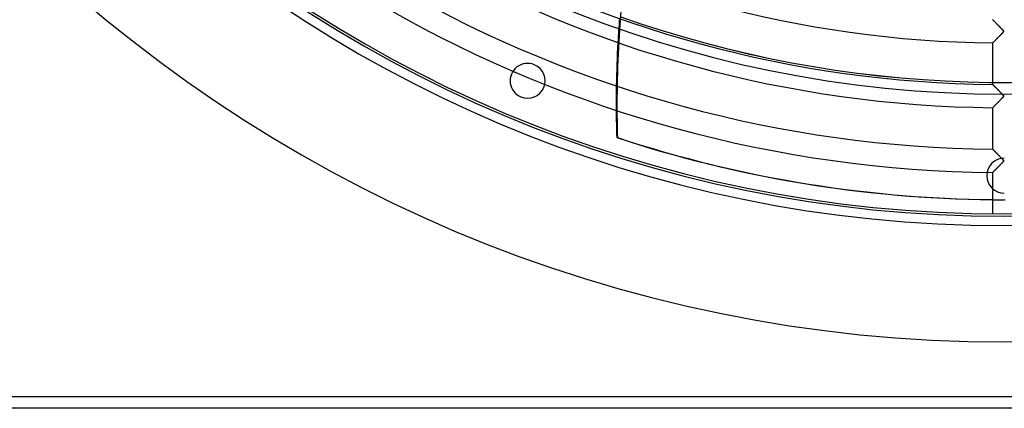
# Model space of a CAD drawing. Header units: millimetres. Extents: x -635 to 635, y -635 to 635.
# Tile 2 of 52: x -423 to 0, y -635 to -468. Entities that reach past the tile are written whole.
import ezdxf

# ---------------------------------------------------------------- set-up
doc = ezdxf.new("R2010")
doc.units = ezdxf.units.MM
doc.layers.add('HIDDEN', color=7, linetype='Continuous')
doc.layers.add('THICK', color=7, linetype='Continuous')

msp = doc.modelspace()

# ---------------------------------------------------------------- linework, layer by layer
at = {"layer": 'HIDDEN'}
for p, q in [((-4.99, -468.01), (-5, -468.01)), ((-4.97, -468.03), (-4.99, -468.01)), ((-4.94, -468.07), (-4.97, -468.03)), ((-4.9, -468.11), (-4.94, -468.07)), ((-4.84, -468.17), (-4.9, -468.11)), ((-4.78, -468.24), (-4.84, -468.17)), ((-4.7, -468.31), (-4.78, -468.24)), ((-4.61, -468.4), (-4.7, -468.31)), ((-4.52, -468.5), (-4.61, -468.4)), ((-4.41, -468.6), (-4.52, -468.5)), ((-4.3, -468.71), (-4.41, -468.6)), ((-4.19, -468.83), (-4.3, -468.71)), ((-4.06, -468.96), (-4.19, -468.83)), ((-3.93, -469.09), (-4.06, -468.96)), ((-3.8, -469.22), (-3.93, -469.09)), ((-3.66, -469.37), (-3.8, -469.22)), ((-3.51, -469.52), (-3.66, -469.37)), ((-3.36, -469.67), (-3.51, -469.52)), ((-3.2, -469.83), (-3.36, -469.67)), ((-3.04, -469.99), (-3.2, -469.83)), ((-2.87, -470.16), (-3.04, -469.99)), ((-2.7, -470.34), (-2.87, -470.16)), ((-2.52, -470.52), (-2.7, -470.34)), ((-2.34, -470.7), (-2.52, -470.52)), ((-2.15, -470.89), (-2.34, -470.7)), ((-1.97, -471.08), (-2.15, -470.89)), ((-1.79, -471.26), (-1.97, -471.08)), ((-1.62, -471.44), (-1.79, -471.26)), ((-1.45, -471.61), (-1.62, -471.44)), ((-1.3, -471.77), (-1.45, -471.61)), ((-1.15, -471.92), (-1.3, -471.77)), ((-1.01, -472.06), (-1.15, -471.92)), ((-0.89, -472.19), (-1.01, -472.06)), ((-0.78, -472.31), (-0.89, -472.19)), ((-0.68, -472.42), (-0.78, -472.31)), ((-0.75, -473.7), (-0.62, -473.56)), ((-0.6, -472.52), (-0.68, -472.42)), ((-0.62, -473.56), (-0.52, -473.44)), ((-0.52, -472.61), (-0.6, -472.52)), ((-0.45, -472.71), (-0.52, -472.61)), ((-0.52, -473.44), (-0.44, -473.33)), ((-0.39, -472.8), (-0.45, -472.71)), ((-0.44, -473.33), (-0.38, -473.24)), ((-0.35, -472.87), (-0.39, -472.8)), ((-0.38, -473.24), (-0.34, -473.16)), ((-0.33, -472.95), (-0.35, -472.87)), ((-0.34, -473.16), (-0.32, -473.08)), ((-0.32, -473.01), (-0.33, -472.95)), ((-0.32, -473.08), (-0.32, -473.01)), ((-4.87, -477.86), (-4.81, -477.8)), ((-4.81, -477.8), (-4.72, -477.71)), ((-4.72, -477.71), (-4.63, -477.62)), ((-4.63, -477.62), (-4.52, -477.51)), ((-4.52, -477.51), (-4.4, -477.39)), ((-4.4, -477.39), (-4.27, -477.26)), ((-4.27, -477.26), (-4.13, -477.12)), ((-4.13, -477.12), (-3.98, -476.98)), ((-3.98, -476.98), (-3.82, -476.82)), ((-3.82, -476.82), (-3.66, -476.66)), ((-3.66, -476.66), (-3.49, -476.49)), ((-3.49, -476.49), (-3.32, -476.31)), ((-3.32, -476.31), (-3.14, -476.13)), ((-3.14, -476.13), (-2.95, -475.95)), ((-2.95, -475.95), (-2.76, -475.76)), ((-2.76, -475.76), (-2.57, -475.57)), ((-2.57, -475.57), (-2.38, -475.38)), ((-2.38, -475.38), (-2.19, -475.19)), ((-2.19, -475.19), (-2, -474.99)), ((-2, -474.99), (-1.81, -474.8)), ((-1.81, -474.8), (-1.61, -474.61)), ((-1.61, -474.61), (-1.43, -474.41)), ((-1.43, -474.41), (-1.24, -474.22)), ((-1.24, -474.22), (-1.06, -474.04)), ((-1.06, -474.04), (-0.9, -473.86)), ((-0.9, -473.86), (-0.75, -473.7)), ((-5, -477.99), (-4.99, -477.98)), ((-4.99, -477.98), (-4.97, -477.96)), ((-4.97, -477.96), (-4.93, -477.92)), ((-4.93, -477.92), (-4.87, -477.86)), ((-201.87, -487.35), (-201.87, -487.35)), ((-4.99, -495.84), (-5, -495.83)), ((-4.97, -495.87), (-4.99, -495.84)), ((-4.93, -495.91), (-4.97, -495.87)), ((-4.88, -495.96), (-4.93, -495.91)), ((-4.81, -496.03), (-4.88, -495.96)), ((-4.73, -496.11), (-4.81, -496.03)), ((-4.64, -496.2), (-4.73, -496.11)), ((-4.53, -496.31), (-4.64, -496.2)), ((-4.42, -496.42), (-4.53, -496.31)), ((-4.3, -496.54), (-4.42, -496.42)), ((-4.17, -496.67), (-4.3, -496.54)), ((-4.03, -496.81), (-4.17, -496.67)), ((-3.89, -496.96), (-4.03, -496.81)), ((-3.74, -497.11), (-3.89, -496.96)), ((-3.58, -497.27), (-3.74, -497.11)), ((-3.42, -497.43), (-3.58, -497.27)), ((-3.25, -497.6), (-3.42, -497.43)), ((-3.07, -497.78), (-3.25, -497.6)), ((-2.89, -497.97), (-3.07, -497.78)), ((-2.7, -498.16), (-2.89, -497.97)), ((-2.51, -498.35), (-2.7, -498.16)), ((-2.31, -498.55), (-2.51, -498.35)), ((-2.11, -498.76), (-2.31, -498.55)), ((-1.91, -498.96), (-2.11, -498.76)), ((-207.61, -501.2), (-207.61, -501.2)), ((-2.55, -503.38), (-2.36, -503.18)), ((-2.36, -503.18), (-2.16, -502.98)), ((-2.16, -502.98), (-1.97, -502.79)), ((-1.97, -502.79), (-1.77, -502.59)), ((-1.72, -499.16), (-1.91, -498.96)), ((-1.77, -502.59), (-1.58, -502.39)), ((-1.54, -499.34), (-1.72, -499.16)), ((-1.58, -502.39), (-1.38, -502.19)), ((-1.36, -499.52), (-1.54, -499.34)), ((-1.38, -502.19), (-1.19, -502)), ((-1.2, -499.69), (-1.36, -499.52)), ((-1.05, -499.85), (-1.2, -499.69)), ((-1.19, -502), (-1.01, -501.81)), ((-0.92, -499.99), (-1.05, -499.85)), ((-1.01, -501.81), (-0.85, -501.64)), ((-0.79, -500.12), (-0.92, -499.99)), ((-0.85, -501.64), (-0.7, -501.48)), ((-0.69, -500.24), (-0.79, -500.12)), ((-0.7, -501.48), (-0.58, -501.34)), ((-0.6, -500.34), (-0.69, -500.24)), ((-0.51, -500.45), (-0.6, -500.34)), ((-0.58, -501.34), (-0.48, -501.22)), ((-0.44, -500.55), (-0.51, -500.45)), ((-0.48, -501.22), (-0.41, -501.11)), ((-0.38, -500.64), (-0.44, -500.55)), ((-0.41, -501.11), (-0.36, -501.02)), ((-0.34, -500.72), (-0.38, -500.64)), ((-0.36, -501.02), (-0.33, -500.94)), ((-0.32, -500.8), (-0.34, -500.72)), ((-0.33, -500.94), (-0.32, -500.87)), ((-0.32, -500.87), (-0.32, -500.8)), ((-166.38, -503.89), (-166.7, -503.89)), ((-5, -505.82), (-4.99, -505.81)), ((-4.99, -505.81), (-4.97, -505.78)), ((-4.97, -505.78), (-4.93, -505.75)), ((-4.93, -505.75), (-4.88, -505.69)), ((-4.88, -505.69), (-4.81, -505.62)), ((-4.81, -505.62), (-4.72, -505.54)), ((-4.72, -505.54), (-4.63, -505.45)), ((-4.63, -505.45), (-4.52, -505.34)), ((-4.52, -505.34), (-4.4, -505.22)), ((-4.4, -505.22), (-4.27, -505.09)), ((-4.27, -505.09), (-4.13, -504.95)), ((-4.13, -504.95), (-3.98, -504.8)), ((-3.98, -504.8), (-3.82, -504.64)), ((-3.82, -504.64), (-3.66, -504.48)), ((-3.66, -504.48), (-3.48, -504.31)), ((-3.48, -504.31), (-3.31, -504.13)), ((-3.31, -504.13), (-3.12, -503.95)), ((-3.12, -503.95), (-2.94, -503.76)), ((-2.94, -503.76), (-2.75, -503.57)), ((-2.75, -503.57), (-2.55, -503.38)), ((-166.45, -518.68), (-166.14, -518.68)), ((-4.99, -523.67), (-5, -523.66)), ((-4.95, -523.71), (-4.99, -523.67)), ((-4.89, -523.77), (-4.95, -523.71)), ((-4.81, -523.85), (-4.89, -523.77)), ((-4.72, -523.95), (-4.81, -523.85)), ((-4.6, -524.06), (-4.72, -523.95)), ((-4.47, -524.2), (-4.6, -524.06)), ((-4.33, -524.34), (-4.47, -524.2)), ((-4.17, -524.5), (-4.33, -524.34)), ((-4.01, -524.66), (-4.17, -524.5)), ((-3.84, -524.84), (-4.01, -524.66)), ((-3.65, -525.02), (-3.84, -524.84)), ((-3.46, -525.22), (-3.65, -525.02)), ((-3.26, -525.42), (-3.46, -525.22)), ((-3.05, -525.64), (-3.26, -525.42)), ((-2.83, -525.86), (-3.05, -525.64)), ((-2.6, -526.09), (-2.83, -525.86)), ((-2.37, -526.32), (-2.6, -526.09)), ((-2.13, -526.57), (-2.37, -526.32)), ((-1.89, -526.8), (-2.13, -526.57)), ((-1.67, -527.03), (-1.89, -526.8)), ((-1.46, -527.25), (-1.67, -527.03)), ((-1.26, -527.45), (-1.46, -527.25)), ((-1.08, -527.64), (-1.26, -527.45)), ((-0.92, -527.81), (-1.08, -527.64)), ((-0.78, -527.96), (-0.92, -527.81)), ((-0.66, -528.09), (-0.78, -527.96)), ((-0.56, -528.22), (-0.66, -528.09)), ((-0.47, -528.33), (-0.56, -528.22)), ((-0.39, -528.44), (-0.47, -528.33)), ((-0.34, -528.54), (-0.39, -528.44)), ((-0.32, -528.62), (-0.34, -528.54)), ((-4.23, -532.88), (-4.09, -532.73)), ((-4.09, -532.73), (-3.93, -532.58)), ((-3.93, -532.58), (-3.76, -532.41)), ((-3.76, -532.41), (-3.59, -532.23)), ((-3.59, -532.23), (-3.4, -532.05)), ((-3.4, -532.05), (-3.21, -531.86)), ((-3.21, -531.86), (-3.02, -531.67)), ((-3.02, -531.67), (-2.82, -531.47)), ((-2.82, -531.47), (-2.62, -531.26)), ((-2.62, -531.26), (-2.41, -531.06)), ((-2.41, -531.06), (-2.2, -530.85)), ((-2.2, -530.85), (-1.99, -530.64)), ((-1.99, -530.64), (-1.79, -530.43)), ((-1.79, -530.43), (-1.58, -530.22)), ((-1.58, -530.22), (-1.37, -530.01)), ((-1.37, -530.01), (-1.17, -529.8)), ((-1.17, -529.8), (-0.98, -529.6)), ((-0.98, -529.6), (-0.81, -529.42)), ((-0.81, -529.42), (-0.66, -529.25)), ((-0.66, -529.25), (-0.54, -529.11)), ((-0.54, -529.11), (-0.44, -528.99)), ((-0.44, -528.99), (-0.38, -528.88)), ((-0.38, -528.88), (-0.34, -528.79)), ((-0.34, -528.79), (-0.32, -528.71)), ((-0.32, -528.71), (-0.32, -528.62)), ((-5, -533.64), (-4.99, -533.63)), ((-4.99, -533.63), (-4.97, -533.61)), ((-4.97, -533.61), (-4.93, -533.57)), ((-4.93, -533.57), (-4.87, -533.51)), ((-4.87, -533.51), (-4.8, -533.44)), ((-4.8, -533.44), (-4.71, -533.36)), ((-4.71, -533.36), (-4.61, -533.26)), ((-4.61, -533.26), (-4.5, -533.14)), ((-4.5, -533.14), (-4.37, -533.02)), ((-4.37, -533.02), (-4.23, -532.88)), ((630, -630), (-630, -630))]:
    msp.add_line(p, q, dxfattribs=at)
for centre, radius, start, end in [((0, 0), 556.5, 180, 0), ((0, 0), 500, 180, 0), ((0, 0), 552.5, 180, 0), ((0, 0), 494.99, 250.5096, 285.8145), ((0, 0), 495, 250.5099, 285.8148), ((-204.74, -494.28), 7.5, 67.5, 247.5), ((-204.74, -494.28), 7.5, 247.5, 67.5), ((0, -535), 7.5, 90, 270)]:
    msp.add_arc(centre, radius, start, end, dxfattribs=at)
for centre, major_axis, start_param, end_param in [((273.34, -503.89), (0, 445.2), 1.004743, 1.570796), ((273.02, -503.89), (0, -445.2), -1.65258, -1.629334), ((273.02, -503.89), (0, -445.2), -1.587477, -1.570796), ((273.02, -503.89), (0, -445.2), -1.570796, -1.563892), ((273.34, -503.89), (0, 445.2), 1.570796, 1.604014), ((0.31, 0), (0, 545.37), 2.827433, 3.141593), ((0, 0), (0, -545.37), -0.009282, 0)]:
    msp.add_ellipse(centre, major_axis=major_axis, ratio=0.987688, start_param=start_param, end_param=end_param, dxfattribs=at)
at = {"layer": 'THICK'}
for p, q in [((-5, -468.01), (-4.99, -468.02)), ((-4.99, -468.02), (-4.97, -468.04)), ((-4.97, -468.04), (-4.94, -468.07)), ((-4.94, -468.07), (-4.89, -468.12)), ((-4.89, -468.12), (-4.83, -468.18)), ((-4.83, -468.18), (-4.75, -468.26)), ((-4.75, -468.26), (-4.67, -468.35)), ((-4.67, -468.35), (-4.57, -468.44)), ((-4.57, -468.44), (-4.46, -468.55)), ((-4.46, -468.55), (-4.35, -468.67)), ((-4.35, -468.67), (-4.22, -468.8)), ((-4.22, -468.8), (-4.09, -468.93)), ((-4.09, -468.93), (-3.95, -469.08)), ((-3.95, -469.08), (-3.8, -469.23)), ((-3.8, -469.23), (-3.64, -469.38)), ((-3.64, -469.38), (-3.48, -469.54)), ((-3.48, -469.54), (-3.32, -469.71)), ((-3.32, -469.71), (-3.15, -469.88)), ((-3.15, -469.88), (-2.98, -470.06)), ((-2.98, -470.06), (-2.8, -470.24)), ((-2.8, -470.24), (-2.62, -470.42)), ((-2.62, -470.42), (-2.43, -470.6)), ((-2.43, -470.6), (-2.25, -470.79)), ((-2.25, -470.79), (-2.06, -470.99)), ((-2.06, -470.99), (-1.87, -471.18)), ((-1.87, -471.18), (-1.67, -471.38)), ((-1.67, -471.38), (-1.48, -471.58)), ((-1.48, -471.58), (-1.29, -471.77)), ((-1.29, -471.77), (-1.11, -471.96)), ((-1.11, -471.96), (-0.95, -472.13)), ((-0.95, -472.13), (-0.8, -472.29)), ((-0.8, -472.29), (-0.67, -472.44)), ((-0.59, -473.52), (-0.7, -473.65)), ((-0.67, -472.44), (-0.56, -472.57)), ((-0.49, -473.4), (-0.59, -473.52)), ((-0.56, -472.57), (-0.47, -472.68)), ((-0.41, -473.28), (-0.49, -473.4)), ((-0.47, -472.68), (-0.39, -472.79)), ((-0.35, -473.17), (-0.41, -473.28)), ((-0.39, -472.79), (-0.34, -472.9)), ((-0.32, -473.08), (-0.35, -473.17)), ((-0.34, -472.9), (-0.32, -472.99)), ((-0.32, -472.99), (-0.32, -473.08)), ((-4.79, -477.78), (-4.87, -477.86)), ((-4.71, -477.7), (-4.79, -477.78)), ((-4.61, -477.6), (-4.71, -477.7)), ((-4.5, -477.49), (-4.61, -477.6)), ((-4.37, -477.36), (-4.5, -477.49)), ((-4.23, -477.23), (-4.37, -477.36)), ((-4.08, -477.08), (-4.23, -477.23)), ((-3.92, -476.92), (-4.08, -477.08)), ((-3.75, -476.74), (-3.92, -476.92)), ((-3.56, -476.56), (-3.75, -476.74)), ((-3.37, -476.37), (-3.56, -476.56)), ((-3.16, -476.16), (-3.37, -476.37)), ((-2.95, -475.95), (-3.16, -476.16)), ((-2.73, -475.73), (-2.95, -475.95)), ((-2.51, -475.51), (-2.73, -475.73)), ((-2.27, -475.27), (-2.51, -475.51)), ((-2.03, -475.03), (-2.27, -475.27)), ((-1.8, -474.79), (-2.03, -475.03)), ((-1.57, -474.57), (-1.8, -474.79)), ((-1.36, -474.35), (-1.57, -474.57)), ((-1.17, -474.15), (-1.36, -474.35)), ((-0.99, -473.97), (-1.17, -474.15)), ((-0.84, -473.8), (-0.99, -473.97)), ((-0.7, -473.65), (-0.84, -473.8)), ((-4.99, -477.98), (-5, -477.99)), ((-5, -477.99), (-5, -495.83)), ((-4.97, -477.96), (-4.99, -477.98)), ((-4.92, -477.91), (-4.97, -477.96)), ((-4.87, -477.86), (-4.92, -477.91)), ((-5, -495.83), (-4.99, -495.84)), ((-4.99, -495.84), (-4.98, -495.86)), ((-4.98, -495.86), (-4.95, -495.89)), ((-4.95, -495.89), (-4.91, -495.93)), ((-4.91, -495.93), (-4.86, -495.98)), ((-4.86, -495.98), (-4.79, -496.04)), ((-4.79, -496.04), (-4.72, -496.12)), ((-4.72, -496.12), (-4.64, -496.2)), ((-4.64, -496.2), (-4.55, -496.29)), ((-4.55, -496.29), (-4.45, -496.39)), ((-4.45, -496.39), (-4.34, -496.5)), ((-4.34, -496.5), (-4.22, -496.62)), ((-4.22, -496.62), (-4.1, -496.74)), ((-4.1, -496.74), (-3.97, -496.88)), ((-3.97, -496.88), (-3.84, -497.01)), ((-3.84, -497.01), (-3.69, -497.15)), ((-3.69, -497.15), (-3.55, -497.3)), ((-3.55, -497.3), (-3.4, -497.45)), ((-3.4, -497.45), (-3.24, -497.61)), ((-3.24, -497.61), (-3.09, -497.77)), ((-3.09, -497.77), (-2.92, -497.93)), ((-2.92, -497.93), (-2.76, -498.1)), ((-2.76, -498.1), (-2.59, -498.27)), ((-2.59, -498.27), (-2.42, -498.45)), ((-2.42, -498.45), (-2.24, -498.62)), ((-2.24, -498.62), (-2.07, -498.8)), ((-2.07, -498.8), (-1.89, -498.98)), ((-2.26, -503.08), (-2.44, -503.27)), ((-2.07, -502.89), (-2.26, -503.08)), ((-1.88, -502.7), (-2.07, -502.89)), ((-1.89, -498.98), (-1.71, -499.17)), ((-1.69, -502.51), (-1.88, -502.7)), ((-1.71, -499.17), (-1.53, -499.35)), ((-1.52, -502.33), (-1.69, -502.51)), ((-1.53, -499.35), (-1.35, -499.53)), ((-1.35, -502.16), (-1.52, -502.33)), ((-1.35, -499.53), (-1.18, -499.71)), ((-1.19, -502), (-1.35, -502.16)), ((-1.05, -501.85), (-1.19, -502)), ((-1.18, -499.71), (-1.02, -499.88)), ((-0.91, -501.71), (-1.05, -501.85)), ((-1.02, -499.88), (-0.87, -500.04)), ((-0.8, -501.58), (-0.91, -501.71)), ((-0.87, -500.04), (-0.74, -500.18)), ((-0.69, -501.46), (-0.8, -501.58)), ((-0.74, -500.18), (-0.63, -500.31)), ((-0.6, -501.36), (-0.69, -501.46)), ((-0.63, -500.31), (-0.53, -500.42)), ((-0.52, -501.26), (-0.6, -501.36)), ((-0.53, -500.42), (-0.45, -500.52)), ((-0.45, -501.16), (-0.52, -501.26)), ((-0.45, -500.52), (-0.39, -500.61)), ((-0.39, -501.07), (-0.45, -501.16)), ((-0.39, -500.61), (-0.35, -500.7)), ((-0.35, -500.99), (-0.39, -501.07)), ((-0.35, -500.7), (-0.33, -500.77)), ((-0.32, -500.92), (-0.35, -500.99)), ((-0.33, -500.77), (-0.32, -500.85)), ((-0.32, -500.85), (-0.32, -500.92)), ((-4.99, -505.81), (-5, -505.82)), ((-5, -505.82), (-5, -523.66)), ((-4.98, -505.79), (-4.99, -505.81)), ((-4.95, -505.77), (-4.98, -505.79)), ((-4.91, -505.73), (-4.95, -505.77)), ((-4.86, -505.68), (-4.91, -505.73)), ((-4.8, -505.62), (-4.86, -505.68)), ((-4.74, -505.55), (-4.8, -505.62)), ((-4.66, -505.48), (-4.74, -505.55)), ((-4.58, -505.4), (-4.66, -505.48)), ((-4.48, -505.3), (-4.58, -505.4)), ((-4.38, -505.2), (-4.48, -505.3)), ((-4.28, -505.1), (-4.38, -505.2)), ((-4.16, -504.98), (-4.28, -505.1)), ((-4.03, -504.86), (-4.16, -504.98)), ((-3.9, -504.72), (-4.03, -504.86)), ((-3.76, -504.59), (-3.9, -504.72)), ((-3.62, -504.44), (-3.76, -504.59)), ((-3.47, -504.29), (-3.62, -504.44)), ((-3.31, -504.13), (-3.47, -504.29)), ((-3.15, -503.97), (-3.31, -504.13)), ((-2.98, -503.8), (-3.15, -503.97)), ((-2.8, -503.63), (-2.98, -503.8)), ((-2.63, -503.45), (-2.8, -503.63)), ((-2.44, -503.27), (-2.63, -503.45)), ((-5, -523.66), (-4.99, -523.67)), ((-4.99, -523.67), (-4.95, -523.71)), ((-4.95, -523.71), (-4.9, -523.77)), ((-4.9, -523.77), (-4.81, -523.85)), ((-4.81, -523.85), (-4.71, -523.95)), ((-4.71, -523.95), (-4.59, -524.08)), ((-4.59, -524.08), (-4.45, -524.22)), ((-4.45, -524.22), (-4.29, -524.38)), ((-4.29, -524.38), (-4.11, -524.56)), ((-4.11, -524.56), (-3.93, -524.75)), ((-3.93, -524.75), (-3.72, -524.95)), ((-3.72, -524.95), (-3.51, -525.17)), ((-3.51, -525.17), (-3.29, -525.39)), ((-3.29, -525.39), (-3.06, -525.63)), ((-3.06, -525.63), (-2.81, -525.87)), ((-2.81, -525.87), (-2.57, -526.12)), ((-2.57, -526.12), (-2.31, -526.38)), ((-2.31, -526.38), (-2.05, -526.64)), ((-2.05, -526.64), (-1.79, -526.91)), ((-1.79, -526.91), (-1.52, -527.18)), ((-1.52, -527.18), (-1.26, -527.46)), ((-1.26, -527.46), (-1.01, -527.71)), ((-1.01, -527.71), (-0.8, -527.94)), ((-0.8, -527.94), (-0.63, -528.13)), ((-0.63, -528.13), (-0.5, -528.29)), ((-0.5, -528.29), (-0.41, -528.41)), ((-0.41, -528.41), (-0.36, -528.5)), ((-0.36, -528.5), (-0.33, -528.57)), ((-4.1, -532.75), (-4.23, -532.87)), ((-3.97, -532.61), (-4.1, -532.75)), ((-3.83, -532.48), (-3.97, -532.61)), ((-3.69, -532.33), (-3.83, -532.48)), ((-3.54, -532.19), (-3.69, -532.33)), ((-3.38, -532.03), (-3.54, -532.19)), ((-3.22, -531.87), (-3.38, -532.03)), ((-3.06, -531.71), (-3.22, -531.87)), ((-2.88, -531.53), (-3.06, -531.71)), ((-2.71, -531.36), (-2.88, -531.53)), ((-2.53, -531.18), (-2.71, -531.36)), ((-2.35, -531), (-2.53, -531.18)), ((-2.16, -530.81), (-2.35, -531)), ((-1.97, -530.62), (-2.16, -530.81)), ((-1.79, -530.43), (-1.97, -530.62)), ((-1.62, -530.26), (-1.79, -530.43)), ((-1.45, -530.09), (-1.62, -530.26)), ((-1.3, -529.93), (-1.45, -530.09)), ((-1.15, -529.78), (-1.3, -529.93)), ((-1.01, -529.64), (-1.15, -529.78)), ((-0.89, -529.51), (-1.01, -529.64)), ((-0.78, -529.39), (-0.89, -529.51)), ((-0.68, -529.28), (-0.78, -529.39)), ((-0.6, -529.18), (-0.68, -529.28)), ((-0.52, -529.09), (-0.6, -529.18)), ((-0.45, -529), (-0.52, -529.09)), ((-0.39, -528.91), (-0.45, -529)), ((-0.35, -528.83), (-0.39, -528.91)), ((-0.33, -528.76), (-0.35, -528.83)), ((-0.33, -528.57), (-0.32, -528.63)), ((-0.32, -528.7), (-0.33, -528.76)), ((-0.32, -528.63), (-0.32, -528.7)), ((-4.99, -533.63), (-5, -533.64)), ((-5, -533.64), (-5, -551.48)), ((-4.97, -533.61), (-4.99, -533.63)), ((-4.93, -533.57), (-4.97, -533.61)), ((-4.88, -533.52), (-4.93, -533.57)), ((-4.82, -533.46), (-4.88, -533.52)), ((-4.74, -533.39), (-4.82, -533.46)), ((-4.66, -533.3), (-4.74, -533.39)), ((-4.56, -533.21), (-4.66, -533.3)), ((-4.46, -533.1), (-4.56, -533.21)), ((-4.34, -532.99), (-4.46, -533.1)), ((-4.23, -532.87), (-4.34, -532.99)), ((630, -630), (-630, -630)), ((630, -635), (-630, -635))]:
    msp.add_line(p, q, dxfattribs=at)
for radius, start, end in [(606.5, 180.00002, 0), (551.5, 180, 0), (478.01, 211.1993, 269.4007), (495.86, 211.1778, 269.4222), (505.84, 211.1664, 269.4336), (523.68, 211.1471, 269.453), (533.66, 211.1368, 269.4632)]:
    msp.add_arc((0, 0), radius, start, end, dxfattribs=at)
for centre, major_axis, start_param, end_param in [((273.02, -503.89), (0, -445.2), -1.629334, -1.587477), ((273.02, -503.89), (0, -445.2), -1.563892, -1.537579), ((0, 0), (0, -545.37), -0.314159, -0.009282)]:
    msp.add_ellipse(centre, major_axis=major_axis, ratio=0.987688, start_param=start_param, end_param=end_param, dxfattribs=at)

doc.saveas('drawing.dxf')
